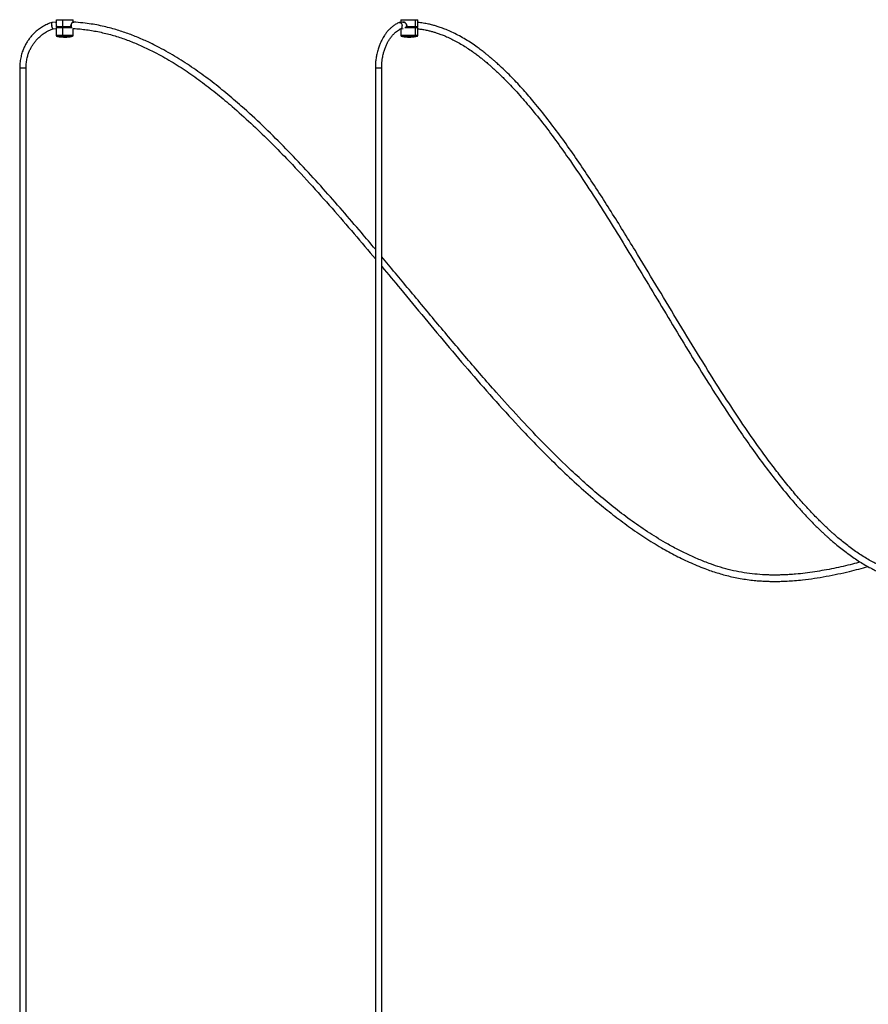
# Model space of a CAD drawing. Header units: millimetres. Extents: x 142 to 1148, y 353 to 845.
# Tile 23 of 139: x 524 to 604, y 446 to 539. Entities that reach past the tile are written whole.
import ezdxf

# ---------------------------------------------------------------- set-up
doc = ezdxf.new("R2010")
doc.units = ezdxf.units.MM

msp = doc.modelspace()

# ---------------------------------------------------------------- linework, layer by layer
at = {"color": 7, "linetype": 'Continuous', "lineweight": 25}
for p, q in [((527.369, 539.252), (526.959, 539.233)), ((527.369, 539.496), (527.369, 539.204)), ((527.962, 539.496), (527.962, 538.806)), ((528.969, 539.261), (528.969, 539.496)), ((560.208, 539.257), (559.88, 539.233)), ((560.018, 539.496), (560.018, 539.243)), ((561.384, 539.496), (561.384, 538.806)), ((561.618, 538.806), (561.618, 539.496)), ((527.073, 538.639), (527.369, 538.656)), ((527.369, 538.746), (527.369, 537.985)), ((527.387, 538.916), (527.387, 538.898)), ((527.387, 538.806), (527.387, 538.916)), ((527.387, 538.898), (527.387, 538.806)), ((527.973, 537.985), (527.973, 538.746)), ((528.763, 538.916), (528.763, 538.806)), ((528.766, 538.823), (528.766, 538.916)), ((528.766, 538.806), (528.766, 538.823)), ((528.969, 537.985), (528.969, 538.659)), ((559.991, 538.64), (560.226, 538.658)), ((560.018, 538.642), (560.018, 537.985)), ((560.566, 538.916), (560.566, 538.898)), ((560.566, 538.898), (560.566, 538.806)), ((560.573, 538.806), (560.573, 538.916)), ((561.318, 538.806), (561.318, 538.786)), ((561.392, 537.985), (561.392, 538.746)), ((561.618, 537.985), (561.618, 538.746)), ((523.9, 534.942), (523.9, 375.565)), ((524.5, 375.565), (524.5, 534.942)), ((557.599, 534.942), (557.599, 375.565)), ((558.199, 375.565), (558.199, 534.942))]:
    msp.add_line(p, q, dxfattribs=at)
at = {"color": 8, "linetype": 'Continuous', "lineweight": 25}
for p, q in [((561.273, 538.786), (561.326, 538.786)), ((523.9, 534.942), (524.5, 534.942)), ((557.599, 534.942), (558.199, 534.942))]:
    msp.add_line(p, q, dxfattribs=at)
at = {"color": 7, "linetype": 'Continuous', "lineweight": 25}
for points, knots in [([(526.983, 539.244), (526.816, 539.184), (526.498, 539.07), (526.069, 538.84), (525.706, 538.595), (525.378, 538.326), (525.096, 538.045), (524.848, 537.75), (524.641, 537.458), (524.455, 537.147), (524.288, 536.808), (524.138, 536.428), (524.013, 535.993), (523.92, 535.49), (523.907, 535.131), (523.9, 534.942)], [0, 0, 0, 0, 0.094956, 0.181887, 0.259983, 0.329247, 0.407848, 0.471632, 0.533314, 0.597092, 0.662967, 0.732626, 0.811787, 0.900913, 1, 1, 1, 1]), ([(526.959, 539.231), (526.956, 539.232), (526.944, 539.235), (526.93, 539.207), (526.921, 539.149), (526.922, 539.066), (526.931, 538.992), (526.939, 538.949), (526.94, 538.939), (526.94, 538.939)], [0, 0, 0, 0, 0.070748, 0.285765, 0.501139, 0.719259, 0.937346, 0.995163, 1, 1, 1, 1]), ([(527.387, 538.916), (527.387, 538.94), (527.386, 538.988), (527.38, 539.078), (527.37, 539.159), (527.371, 539.194), (527.372, 539.204)], [0, 0, 0, 0, 0.205998, 0.410689, 0.819851, 1, 1, 1, 1]), ([(527.383, 539.496), (527.379, 539.496), (527.364, 539.496), (527.464, 539.496), (527.667, 539.496), (527.864, 539.496), (527.962, 539.496)], [0, 0, 0, 0, 0.099742, 0.399828, 0.699914, 1, 1, 1, 1]), ([(527.962, 539.496), (528.067, 539.496), (528.275, 539.496), (528.581, 539.496), (528.818, 539.496), (528.956, 539.496), (528.956, 539.496), (528.956, 539.496)], [0, 0, 0, 0, 0.214242, 0.428484, 0.642725, 0.856967, 1, 1, 1, 1]), ([(528.758, 538.916), (528.759, 538.939), (528.761, 538.986), (528.782, 539.074), (528.826, 539.169), (528.878, 539.235), (528.912, 539.26), (528.928, 539.268), (528.933, 539.266), (528.933, 539.266)], [0, 0, 0, 0, 0.12498, 0.250489, 0.500026, 0.749158, 0.874561, 0.999125, 1, 1, 1, 1]), ([(528.943, 539.276), (528.942, 539.276), (528.937, 539.278), (528.921, 539.27), (528.886, 539.244), (528.833, 539.177), (528.788, 539.078), (528.766, 538.988), (528.764, 538.94), (528.763, 538.916)], [0, 0, 0, 0, 0.003328, 0.128422, 0.254191, 0.503187, 0.751438, 0.876023, 1, 1, 1, 1]), ([(557.599, 517.757), (557.159, 518.278), (556.126, 519.504), (554.48, 521.418), (552.654, 523.49), (550.793, 525.528), (548.89, 527.524), (546.933, 529.462), (545.114, 531.142), (543.445, 532.57), (541.943, 533.763), (540.394, 534.888), (538.793, 535.932), (537.345, 536.759), (536.069, 537.394), (534.984, 537.871), (533.873, 538.292), (532.896, 538.599), (532.059, 538.817), (531.371, 538.967), (530.65, 539.096), (529.862, 539.197), (529.284, 539.255), (528.963, 539.262), (528.939, 539.262)], [0, 0, 0, 0, 0.0553012, 0.1300107, 0.2047376, 0.2794212, 0.3541039, 0.4287689, 0.5033733, 0.5555917, 0.6077518, 0.6598948, 0.7119654, 0.7639823, 0.7964505, 0.8288743, 0.8612888, 0.8940962, 0.9131677, 0.9324925, 0.9521052, 0.9735819, 0.9980003, 1, 1, 1, 1]), ([(559.855, 539.232), (559.751, 539.181), (559.55, 539.083), (559.278, 538.896), (559.044, 538.699), (558.828, 538.483), (558.637, 538.256), (558.472, 538.026), (558.354, 537.839), (558.268, 537.689), (558.19, 537.542), (558.094, 537.345), (557.974, 537.063), (557.843, 536.684), (557.735, 536.268), (557.658, 535.834), (557.609, 535.404), (557.602, 535.101), (557.599, 534.942)], [0, 0, 0, 0, 0.079992, 0.153554, 0.219924, 0.279132, 0.346985, 0.4036, 0.450087, 0.47833, 0.505099, 0.546671, 0.604651, 0.679007, 0.769696, 0.839235, 0.91601, 1, 1, 1, 1]), ([(559.833, 539.217), (559.839, 539.222), (559.865, 539.239), (559.923, 539.237), (559.996, 539.209), (560.063, 539.149), (560.116, 539.066), (560.141, 538.992), (560.148, 538.949), (560.15, 538.939), (560.15, 538.939)], [0, 0, 0, 0, 0.05537, 0.233302, 0.410706, 0.588405, 0.768369, 0.948306, 0.996009, 1, 1, 1, 1]), ([(560.573, 538.916), (560.571, 538.94), (560.568, 538.988), (560.537, 539.079), (560.47, 539.177), (560.379, 539.244), (560.306, 539.27), (560.268, 539.278), (560.252, 539.276), (560.252, 539.276)], [0, 0, 0, 0, 0.124891, 0.248988, 0.497052, 0.74672, 0.872397, 0.998381, 1, 1, 1, 1]), ([(560.259, 539.266), (560.276, 539.265), (560.31, 539.262), (560.382, 539.234), (560.469, 539.17), (560.534, 539.074), (560.564, 538.986), (560.567, 538.939), (560.569, 538.916)], [0, 0, 0, 0, 0.125345, 0.250552, 0.500147, 0.749288, 0.874203, 1, 1, 1, 1]), ([(642.814, 531.226), (642.813, 531.06), (642.811, 530.73), (642.798, 530.09), (642.775, 529.317), (642.733, 528.42), (642.68, 527.553), (642.615, 526.716), (642.52, 525.697), (642.386, 524.517), (642.201, 523.197), (641.992, 521.938), (641.763, 520.742), (641.517, 519.607), (641.265, 518.559), (641.012, 517.596), (640.761, 516.712), (640.501, 515.861), (640.233, 515.035), (639.954, 514.229), (639.679, 513.478), (639.395, 512.74), (639.105, 512.022), (638.81, 511.328), (638.52, 510.676), (638.217, 510.019), (637.878, 509.316), (637.5, 508.565), (637.081, 507.773), (636.62, 506.944), (636.117, 506.082), (635.58, 505.209), (635.021, 504.346), (634.336, 503.339), (633.514, 502.204), (632.544, 500.959), (631.655, 499.898), (630.875, 499.018), (630.228, 498.321), (629.615, 497.686), (629.038, 497.111), (628.499, 496.592), (628.008, 496.135), (627.577, 495.744), (627.206, 495.416), (626.848, 495.106), (626.453, 494.77), (625.976, 494.377), (625.421, 493.931), (624.805, 493.455), (624.158, 492.973), (623.327, 492.379), (622.321, 491.699), (621.143, 490.96), (620.08, 490.342), (619.145, 489.835), (618.347, 489.429), (617.595, 489.068), (616.935, 488.77), (616.351, 488.522), (615.81, 488.303), (615.235, 488.084), (614.572, 487.849), (613.825, 487.608), (613.004, 487.376), (612.159, 487.176), (611.307, 487.019), (610.587, 486.931), (610.023, 486.892), (609.637, 486.879), (609.312, 486.88), (609.053, 486.887), (608.823, 486.899), (608.582, 486.916), (608.286, 486.946), (607.939, 486.994), (607.555, 487.062), (607.167, 487.15), (606.801, 487.249), (606.476, 487.351), (606.19, 487.451), (605.927, 487.552), (605.668, 487.659), (605.39, 487.783), (605.084, 487.93), (604.704, 488.127), (604.25, 488.381), (603.738, 488.694), (603.222, 489.035), (602.719, 489.392), (602.229, 489.763), (601.765, 490.135), (601.374, 490.463), (601.067, 490.73), (600.84, 490.934), (600.631, 491.124), (600.409, 491.33), (600.148, 491.577), (599.846, 491.87), (599.316, 492.4), (598.591, 493.162), (597.654, 494.213), (596.709, 495.337), (595.752, 496.542), (594.58, 498.086), (593.208, 500.001), (591.645, 502.309), (589.945, 504.932), (588.11, 507.873), (586.136, 511.124), (584.174, 514.39), (582.491, 517.181), (581.079, 519.488), (579.941, 521.316), (578.789, 523.125), (577.62, 524.911), (576.428, 526.666), (575.208, 528.383), (573.953, 530.057), (572.757, 531.549), (571.618, 532.868), (570.541, 534.025), (569.689, 534.86), (569.106, 535.391), (568.832, 535.633), (568.6, 535.833), (568.385, 536.013), (568.153, 536.204), (567.867, 536.431), (567.52, 536.696), (567.082, 537.015), (566.572, 537.361), (566.005, 537.712), (565.429, 538.035), (564.864, 538.316), (564.337, 538.547), (563.877, 538.723), (563.482, 538.855), (563.11, 538.964), (562.712, 539.065), (562.249, 539.157), (561.877, 539.218), (561.659, 539.234), (561.618, 539.237)], [0, 0, 0, 0, 0.003125, 0.006207, 0.012026, 0.017654, 0.023101, 0.028375, 0.03348, 0.04242, 0.050841, 0.058768, 0.06672, 0.074152, 0.081084, 0.087529, 0.093499, 0.099004, 0.104979, 0.110609, 0.115915, 0.120902, 0.126428, 0.131512, 0.136162, 0.140951, 0.146302, 0.152214, 0.158348, 0.164982, 0.172112, 0.179464, 0.186835, 0.194225, 0.205872, 0.217559, 0.229279, 0.237012, 0.244279, 0.251063, 0.257369, 0.263198, 0.26853, 0.273127, 0.276939, 0.280251, 0.284381, 0.289318, 0.295046, 0.301517, 0.308139, 0.314693, 0.326512, 0.338059, 0.349306, 0.357391, 0.364985, 0.372098, 0.378742, 0.383641, 0.388509, 0.39387, 0.399692, 0.406919, 0.414545, 0.422294, 0.430065, 0.43782, 0.441891, 0.44538, 0.448315, 0.450731, 0.452421, 0.454589, 0.457296, 0.460517, 0.464085, 0.467835, 0.471218, 0.474236, 0.476906, 0.47924, 0.481632, 0.484217, 0.487138, 0.4904, 0.495163, 0.50033, 0.505449, 0.510507, 0.5155, 0.520425, 0.524846, 0.527736, 0.530097, 0.532072, 0.534407, 0.537212, 0.540495, 0.544236, 0.554635, 0.564686, 0.576257, 0.587681, 0.598966, 0.619078, 0.63919, 0.659304, 0.686248, 0.713193, 0.740139, 0.767083, 0.782392, 0.797696, 0.813003, 0.828301, 0.843605, 0.858895, 0.874188, 0.889624, 0.90141, 0.913424, 0.92568, 0.929022, 0.931888, 0.934286, 0.936254, 0.938535, 0.941442, 0.94496, 0.949045, 0.954524, 0.960001, 0.96548, 0.970945, 0.975887, 0.980093, 0.983581, 0.986611, 0.990134, 0.99424, 0.998931, 1, 1, 1, 1]), ([(524.5, 534.942), (524.506, 535.106), (524.517, 535.418), (524.598, 535.854), (524.706, 536.232), (524.836, 536.562), (524.981, 536.857), (525.142, 537.127), (525.322, 537.38), (525.536, 537.636), (525.78, 537.879), (526.063, 538.112), (526.337, 538.297), (526.613, 538.45), (526.851, 538.561), (527.011, 538.617), (527.08, 538.641)], [0, 0, 0, 0, 0.1007296, 0.1914426, 0.2721333, 0.3432244, 0.4104189, 0.4755071, 0.5384901, 0.6035401, 0.6836608, 0.7542603, 0.8338512, 0.8919201, 0.9539855, 1, 1, 1, 1]), ([(527.073, 538.646), (527.069, 538.645), (527.058, 538.641), (527.033, 538.67), (527.001, 538.728), (526.97, 538.811), (526.951, 538.885), (526.942, 538.928), (526.941, 538.938), (526.94, 538.939)], [0, 0, 0, 0, 0.091924, 0.301915, 0.512305, 0.723992, 0.938387, 0.995273, 1, 1, 1, 1]), ([(527.393, 538.771), (527.387, 538.764), (527.379, 538.757), (527.372, 538.749), (527.37, 538.747), (527.37, 538.746), (527.37, 538.746), (527.369, 538.746)], [0, 0, 0, 0, 0.679793, 0.785627, 0.868475, 0.937253, 1, 1, 1, 1]), ([(527.4, 538.916), (527.399, 538.916), (527.397, 538.916), (527.395, 538.916), (527.392, 538.916), (527.39, 538.916), (527.388, 538.916), (527.387, 538.916), (527.387, 538.916), (527.387, 538.916), (527.387, 538.916)], [0, 0, 0, 0, 0.110584, 0.232657, 0.363801, 0.5, 0.636199, 0.767343, 0.889416, 1, 1, 1, 1]), ([(527.962, 538.806), (527.895, 538.806), (527.756, 538.806), (527.583, 538.806), (527.45, 538.806), (527.408, 538.806), (527.387, 538.806)], [0, 0, 0, 0, 0.245234, 0.5, 0.754766, 1, 1, 1, 1]), ([(527.387, 538.806), (527.387, 538.805), (527.388, 538.803), (527.389, 538.8), (527.39, 538.798), (527.393, 538.796), (527.396, 538.796), (527.397, 538.796)], [0, 0, 0, 0, 0.241223, 0.367956, 0.500662, 0.750331, 1, 1, 1, 1]), ([(527.965, 538.796), (527.898, 538.796), (527.761, 538.796), (527.59, 538.796), (527.459, 538.796), (527.417, 538.796), (527.397, 538.796)], [0, 0, 0, 0, 0.245234, 0.5, 0.754766, 1, 1, 1, 1]), ([(527.986, 538.796), (527.893, 538.796), (527.707, 538.796), (527.513, 538.796), (527.414, 538.796), (527.43, 538.796), (527.435, 538.796)], [0, 0, 0, 0, 0.2857143, 0.5714286, 0.8571429, 1, 1, 1, 1]), ([(528.763, 538.806), (528.711, 538.806), (528.604, 538.806), (528.399, 538.806), (528.178, 538.806), (528.033, 538.806), (527.962, 538.806)], [0, 0, 0, 0, 0.245234, 0.5, 0.754766, 1, 1, 1, 1]), ([(527.965, 538.796), (527.965, 538.796), (527.964, 538.796), (527.964, 538.797), (527.963, 538.799), (527.963, 538.8), (527.963, 538.803), (527.962, 538.805), (527.962, 538.806)], [0, 0, 0, 0, 0.239457, 0.368361, 0.5, 0.631639, 0.760543, 1, 1, 1, 1]), ([(528.756, 538.796), (528.704, 538.796), (528.599, 538.796), (528.396, 538.796), (528.178, 538.796), (528.035, 538.796), (527.965, 538.796)], [0, 0, 0, 0, 0.245234, 0.5, 0.754766, 1, 1, 1, 1]), ([(527.973, 538.746), (527.973, 538.746), (527.973, 538.746), (527.973, 538.747), (527.974, 538.749), (527.976, 538.757), (527.979, 538.772), (527.983, 538.786), (527.985, 538.794), (527.985, 538.795), (527.986, 538.796), (527.986, 538.796), (527.986, 538.796), (527.986, 538.796)], [0, 0, 0, 0, 0.000985, 0.007162, 0.025279, 0.108918, 0.499994, 0.89107, 0.97471, 0.992826, 0.997539, 0.999015, 1, 1, 1, 1]), ([(528.811, 538.796), (528.799, 538.796), (528.748, 538.796), (528.559, 538.796), (528.28, 538.796), (528.084, 538.796), (527.986, 538.796)], [0, 0, 0, 0, 0.096984, 0.397989, 0.698995, 1, 1, 1, 1]), ([(528.756, 538.796), (528.757, 538.796), (528.758, 538.796), (528.761, 538.798), (528.762, 538.8), (528.763, 538.803), (528.763, 538.805), (528.763, 538.806)], [0, 0, 0, 0, 0.249669, 0.499338, 0.632044, 0.758777, 1, 1, 1, 1]), ([(528.763, 538.916), (528.763, 538.916), (528.764, 538.916), (528.765, 538.916), (528.766, 538.916), (528.765, 538.916), (528.764, 538.916), (528.762, 538.916), (528.76, 538.916), (528.759, 538.916), (528.758, 538.916)], [0, 0, 0, 0, 0.110584, 0.232657, 0.363801, 0.5, 0.636199, 0.767343, 0.889416, 1, 1, 1, 1]), ([(528.969, 538.659), (529.031, 538.657), (529.301, 538.646), (529.776, 538.601), (530.392, 538.526), (531.002, 538.426), (531.607, 538.304), (532.403, 538.114), (533.376, 537.827), (534.51, 537.416), (535.608, 536.947), (536.857, 536.338), (538.246, 535.56), (539.761, 534.592), (541.23, 533.547), (542.656, 532.438), (544.187, 531.156), (545.811, 529.692), (547.523, 528.043), (549.38, 526.153), (551.373, 524.017), (553.499, 521.633), (555.572, 519.234), (556.928, 517.622), (557.599, 516.826)], [0, 0, 0, 0, 0.0050951, 0.0222158, 0.0392126, 0.056152, 0.0730558, 0.0899425, 0.1233999, 0.1563203, 0.1887704, 0.221132, 0.2698953, 0.3187372, 0.3676192, 0.4165498, 0.4655091, 0.5296528, 0.5938099, 0.6580184, 0.7439936, 0.8299883, 0.9160158, 1, 1, 1, 1]), ([(558.199, 534.942), (558.201, 535.058), (558.204, 535.278), (558.233, 535.59), (558.281, 535.926), (558.351, 536.259), (558.438, 536.564), (558.513, 536.782), (558.581, 536.956), (558.659, 537.137), (558.764, 537.35), (558.908, 537.6), (559.081, 537.851), (559.285, 538.094), (559.485, 538.29), (559.69, 538.452), (559.868, 538.57), (559.99, 538.629), (560.043, 538.655)], [0, 0, 0, 0, 0.069857, 0.133387, 0.190595, 0.277629, 0.344249, 0.390478, 0.424919, 0.466154, 0.520656, 0.584782, 0.665522, 0.738372, 0.821677, 0.883006, 0.948942, 1, 1, 1, 1]), ([(560.04, 538.661), (560.05, 538.664), (560.081, 538.676), (560.121, 538.729), (560.151, 538.811), (560.155, 538.885), (560.151, 538.928), (560.15, 538.938), (560.15, 538.939)], [0, 0, 0, 0, 0.114752, 0.381549, 0.649992, 0.921868, 0.994006, 1, 1, 1, 1]), ([(561.356, 538.796), (561.279, 538.796), (561.126, 538.796), (560.831, 538.796), (560.591, 538.796), (560.483, 538.796), (560.456, 538.796)], [0, 0, 0, 0, 0.298614, 0.597228, 0.895842, 1, 1, 1, 1]), ([(560.569, 538.916), (560.568, 538.916), (560.567, 538.916), (560.566, 538.916), (560.566, 538.916), (560.566, 538.916), (560.567, 538.916), (560.569, 538.916), (560.57, 538.916), (560.572, 538.916), (560.573, 538.916)], [0, 0, 0, 0, 0.1105841, 0.2326569, 0.3638007, 0.5, 0.6361993, 0.7673431, 0.8894159, 1, 1, 1, 1]), ([(561.384, 538.806), (561.329, 538.806), (561.218, 538.806), (561.008, 538.806), (560.786, 538.806), (560.643, 538.806), (560.573, 538.806)], [0, 0, 0, 0, 0.245234, 0.5, 0.754766, 1, 1, 1, 1]), ([(560.573, 538.806), (560.573, 538.805), (560.573, 538.803), (560.573, 538.8), (560.574, 538.798), (560.575, 538.796), (560.575, 538.796), (560.576, 538.796)], [0, 0, 0, 0, 0.241223, 0.367956, 0.500662, 0.750331, 1, 1, 1, 1]), ([(561.377, 538.796), (561.323, 538.796), (561.213, 538.796), (561.006, 538.796), (560.786, 538.796), (560.645, 538.796), (560.576, 538.796)], [0, 0, 0, 0, 0.245234, 0.5, 0.754766, 1, 1, 1, 1]), ([(560.703, 538.786), (560.703, 538.787), (560.702, 538.788), (560.701, 538.79), (560.7, 538.792), (560.697, 538.794), (560.693, 538.795), (560.689, 538.796), (560.687, 538.796)], [0, 0, 0, 0, 0.101922, 0.210296, 0.327516, 0.452891, 0.721256, 1, 1, 1, 1]), ([(560.697, 538.786), (560.697, 538.786), (560.696, 538.786), (560.695, 538.786), (560.694, 538.786), (560.695, 538.786), (560.696, 538.786), (560.698, 538.786), (560.7, 538.786), (560.702, 538.786), (560.703, 538.786)], [0, 0, 0, 0, 0.108656, 0.230196, 0.362149, 0.5, 0.637851, 0.769804, 0.891344, 1, 1, 1, 1]), ([(561.392, 538.746), (561.392, 538.746), (561.392, 538.746), (561.392, 538.747), (561.391, 538.749), (561.385, 538.757), (561.375, 538.772), (561.364, 538.786), (561.358, 538.794), (561.357, 538.795), (561.356, 538.796), (561.356, 538.796), (561.356, 538.796), (561.356, 538.796)], [0, 0, 0, 0, 0.000985, 0.007162, 0.025279, 0.108918, 0.499994, 0.89107, 0.97471, 0.992826, 0.997539, 0.999015, 1, 1, 1, 1]), ([(561.377, 538.796), (561.378, 538.796), (561.379, 538.796), (561.381, 538.797), (561.382, 538.799), (561.383, 538.8), (561.384, 538.803), (561.384, 538.805), (561.384, 538.806)], [0, 0, 0, 0, 0.239457, 0.368361, 0.5, 0.631639, 0.760543, 1, 1, 1, 1]), ([(561.614, 538.806), (561.612, 538.806), (561.605, 538.806), (561.525, 538.806), (561.431, 538.806), (561.384, 538.806)], [0, 0, 0, 0, 0.301341, 0.65733, 1, 1, 1, 1]), ([(561.618, 538.746), (561.618, 538.746), (561.618, 538.746), (561.618, 538.747), (561.617, 538.748), (561.609, 538.757), (561.594, 538.772), (561.58, 538.786), (561.571, 538.794), (561.569, 538.796), (561.569, 538.796), (561.568, 538.796), (561.568, 538.796)], [0, 0, 0, 0, 0.005437, 0.012149, 0.032366, 0.116398, 0.50055, 0.884607, 0.968401, 0.988339, 0.994834, 1, 1, 1, 1]), ([(561.569, 538.796), (561.569, 538.796), (561.571, 538.796), (561.573, 538.796), (561.576, 538.797), (561.577, 538.798), (561.577, 538.799)], [0, 0, 0, 0, 0.251855, 0.504945, 0.755506, 1, 1, 1, 1]), ([(561.618, 538.635), (561.744, 538.621), (562.009, 538.591), (562.394, 538.519), (562.757, 538.436), (563.078, 538.349), (563.393, 538.253), (563.737, 538.134), (564.139, 537.978), (564.594, 537.779), (565.08, 537.539), (565.577, 537.266), (566.068, 536.97), (566.553, 536.651), (566.984, 536.346), (567.348, 536.073), (567.631, 535.853), (567.862, 535.666), (568.058, 535.504), (568.247, 535.345), (568.473, 535.15), (568.755, 534.9), (569.085, 534.597), (569.434, 534.266), (570.08, 533.631), (570.99, 532.673), (572.204, 531.276), (573.429, 529.754), (574.671, 528.101), (576.014, 526.214), (577.456, 524.079), (578.994, 521.698), (580.505, 519.28), (582.062, 516.731), (583.672, 514.059), (585.345, 511.276), (587.024, 508.502), (588.721, 505.751), (590.448, 503.037), (592.016, 500.678), (593.418, 498.67), (594.647, 496.993), (595.919, 495.352), (596.913, 494.157), (597.601, 493.371), (597.96, 492.972), (598.328, 492.572), (598.704, 492.174), (599.084, 491.783), (599.449, 491.419), (599.773, 491.105), (600.042, 490.851), (600.264, 490.646), (600.479, 490.451), (600.718, 490.238), (601.009, 489.986), (601.38, 489.674), (601.821, 489.32), (602.317, 488.943), (602.828, 488.578), (603.351, 488.229), (603.876, 487.905), (604.378, 487.62), (604.832, 487.384), (605.229, 487.197), (605.597, 487.038), (605.985, 486.886), (606.401, 486.743), (606.854, 486.61), (607.318, 486.498), (607.782, 486.41), (608.182, 486.354), (608.499, 486.322), (608.737, 486.303), (608.94, 486.292), (609.135, 486.284), (609.35, 486.28), (609.596, 486.28), (609.916, 486.287), (610.316, 486.309), (610.785, 486.352), (611.268, 486.413), (611.877, 486.511), (612.606, 486.66), (613.447, 486.874), (614.256, 487.113), (615.006, 487.363), (615.685, 487.611), (616.296, 487.85), (616.88, 488.093), (617.471, 488.352), (618.093, 488.64), (618.791, 488.98), (619.568, 489.38), (620.42, 489.847), (621.297, 490.356), (622.126, 490.867), (622.903, 491.37), (623.625, 491.858), (624.351, 492.371), (625.072, 492.904), (625.715, 493.399), (626.261, 493.835), (626.695, 494.191), (627.068, 494.505), (627.382, 494.773), (627.691, 495.043), (628.037, 495.351), (628.459, 495.734), (628.933, 496.177), (629.45, 496.676), (630.002, 497.225), (630.625, 497.867), (631.319, 498.613), (632.071, 499.463), (632.826, 500.362), (633.541, 501.259), (634.212, 502.145), (634.841, 503.018), (635.453, 503.911), (636.046, 504.823), (636.616, 505.747), (637.149, 506.66), (637.635, 507.536), (638.07, 508.363), (638.458, 509.135), (638.8, 509.848), (639.108, 510.519), (639.404, 511.191), (639.707, 511.908), (640.022, 512.693), (640.346, 513.547), (640.678, 514.477), (640.986, 515.405), (641.273, 516.331), (641.541, 517.258), (641.813, 518.275), (642.083, 519.386), (642.346, 520.595), (642.582, 521.83), (642.79, 523.084), (642.968, 524.348), (643.125, 525.694), (643.249, 527.064), (643.339, 528.454), (643.382, 529.494), (643.399, 530.156), (643.404, 530.417), (643.408, 530.617), (643.411, 530.818), (643.413, 531.021), (643.414, 531.158), (643.414, 531.226)], [0, 0, 0, 0, 0.003426, 0.007221, 0.010555, 0.013425, 0.016089, 0.019268, 0.023015, 0.027342, 0.032108, 0.036895, 0.041685, 0.046477, 0.051251, 0.054634, 0.057522, 0.059903, 0.06177, 0.063591, 0.065788, 0.068865, 0.072479, 0.076299, 0.080099, 0.093482, 0.106576, 0.121809, 0.136887, 0.151962, 0.172164, 0.192367, 0.212568, 0.232772, 0.255632, 0.278488, 0.30134, 0.32419, 0.347038, 0.369882, 0.384952, 0.40002, 0.415209, 0.430661, 0.434645, 0.438688, 0.442788, 0.446944, 0.451154, 0.455261, 0.458813, 0.461563, 0.463838, 0.465848, 0.468331, 0.471344, 0.474878, 0.479783, 0.484764, 0.489809, 0.494918, 0.50009, 0.504948, 0.509225, 0.512869, 0.515989, 0.519362, 0.523474, 0.527247, 0.531531, 0.535848, 0.539553, 0.542095, 0.54419, 0.545827, 0.547445, 0.549326, 0.55148, 0.553921, 0.557774, 0.562033, 0.566309, 0.570588, 0.57822, 0.585811, 0.593195, 0.600142, 0.606245, 0.611792, 0.616969, 0.622432, 0.628226, 0.634361, 0.642036, 0.650196, 0.65863, 0.667233, 0.674231, 0.681324, 0.688508, 0.695776, 0.702937, 0.707969, 0.712414, 0.716263, 0.719506, 0.722156, 0.725907, 0.730366, 0.73547, 0.741012, 0.746979, 0.753376, 0.761471, 0.770133, 0.778913, 0.787677, 0.795485, 0.803276, 0.811047, 0.818798, 0.826529, 0.834029, 0.840986, 0.847394, 0.853351, 0.858732, 0.863536, 0.868331, 0.87358, 0.879181, 0.885229, 0.891731, 0.898697, 0.90442, 0.910664, 0.91744, 0.924762, 0.932647, 0.941116, 0.948699, 0.95673, 0.965229, 0.974219, 0.982561, 0.991327, 0.9937, 0.994957, 0.996198, 0.997451, 0.998719, 1, 1, 1, 1]), ([(527.37, 537.985), (527.37, 537.985), (527.37, 537.985), (527.37, 537.984), (527.371, 537.982), (527.377, 537.974), (527.388, 537.96), (527.399, 537.946), (527.406, 537.938), (527.407, 537.937), (527.408, 537.936), (527.408, 537.936), (527.408, 537.936)], [0, 0, 0, 0, 0.002503, 0.007309, 0.02565, 0.109667, 0.500001, 0.890334, 0.974351, 0.992691, 0.997497, 1, 1, 1, 1]), ([(527.421, 537.933), (527.421, 537.933), (527.521, 537.904), (527.73, 537.873), (528.045, 537.842), (528.365, 537.847), (528.658, 537.876), (528.84, 537.918), (528.918, 537.936)], [0, 0, 0, 0, 0.000449, 0.208046, 0.417515, 0.628866, 0.842151, 1, 1, 1, 1]), ([(527.973, 537.985), (527.973, 537.985), (527.973, 537.985), (527.973, 537.984), (527.974, 537.982), (527.975, 537.974), (527.978, 537.96), (527.981, 537.946), (527.982, 537.938), (527.983, 537.937), (527.983, 537.936), (527.983, 537.936), (527.983, 537.936)], [0, 0, 0, 0, 0.002502, 0.007307, 0.025648, 0.109665, 0.5, 0.890335, 0.974352, 0.992693, 0.997498, 1, 1, 1, 1]), ([(528.931, 537.936), (528.931, 537.936), (528.931, 537.936), (528.932, 537.937), (528.933, 537.938), (528.94, 537.946), (528.951, 537.96), (528.962, 537.974), (528.968, 537.982), (528.969, 537.984), (528.969, 537.985), (528.969, 537.985), (528.969, 537.985)], [0, 0, 0, 0, 0.002503, 0.007309, 0.025649, 0.109666, 0.499999, 0.890333, 0.97435, 0.992691, 0.997497, 1, 1, 1, 1]), ([(560.018, 537.985), (560.018, 537.985), (560.018, 537.985), (560.019, 537.984), (560.02, 537.982), (560.026, 537.974), (560.037, 537.96), (560.048, 537.946), (560.055, 537.938), (560.056, 537.937), (560.057, 537.936), (560.057, 537.936), (560.057, 537.936)], [0, 0, 0, 0, 0.002502, 0.007308, 0.025648, 0.109665, 0.5, 0.890335, 0.974352, 0.992692, 0.997498, 1, 1, 1, 1]), ([(560.059, 537.939), (560.094, 537.93), (560.231, 537.893), (560.477, 537.86), (560.796, 537.84), (561.116, 537.855), (561.378, 537.888), (561.53, 537.927), (561.577, 537.94)], [0, 0, 0, 0, 0.070089, 0.276996, 0.48492, 0.69383, 0.903741, 1, 1, 1, 1]), ([(561.392, 537.985), (561.392, 537.985), (561.392, 537.985), (561.392, 537.984), (561.391, 537.982), (561.387, 537.974), (561.379, 537.96), (561.371, 537.946), (561.366, 537.938), (561.365, 537.937), (561.365, 537.936), (561.365, 537.936), (561.365, 537.936)], [0, 0, 0, 0, 0.002502, 0.007307, 0.025648, 0.109665, 0.5, 0.890335, 0.974352, 0.992693, 0.997498, 1, 1, 1, 1]), ([(561.58, 537.936), (561.58, 537.936), (561.58, 537.936), (561.581, 537.937), (561.582, 537.938), (561.589, 537.946), (561.6, 537.96), (561.611, 537.974), (561.617, 537.982), (561.618, 537.984), (561.618, 537.985), (561.618, 537.985), (561.618, 537.985)], [0, 0, 0, 0, 0.002502, 0.007308, 0.025648, 0.109665, 0.5, 0.890335, 0.974352, 0.992692, 0.997498, 1, 1, 1, 1]), ([(603.539, 488.118), (603.299, 488.05), (602.47, 487.818), (601.032, 487.501), (599.232, 487.17), (597.823, 486.997), (596.823, 486.922), (596.27, 486.894), (595.793, 486.881), (595.452, 486.879), (595.221, 486.881), (595.048, 486.884), (594.845, 486.888), (594.581, 486.898), (594.056, 486.925), (593.286, 486.992), (592.29, 487.137), (591.289, 487.344), (590.308, 487.609), (589.29, 487.946), (588.246, 488.355), (587.165, 488.84), (586.11, 489.369), (584.839, 490.07), (583.37, 490.977), (581.727, 492.115), (580.133, 493.329), (578.585, 494.606), (577.077, 495.936), (575.326, 497.573), (573.353, 499.536), (571.173, 501.84), (568.804, 504.462), (566.253, 507.406), (563.511, 510.662), (560.837, 513.885), (559.063, 516.009), (558.199, 517.044)], [0, 0, 0, 0, 0.0131123, 0.045362, 0.0775026, 0.1096244, 0.1201696, 0.1304231, 0.1388588, 0.145337, 0.1484548, 0.1510319, 0.1545064, 0.159169, 0.1649784, 0.1822538, 0.1999343, 0.218075, 0.2361116, 0.2534678, 0.2744725, 0.2950403, 0.3156498, 0.3363452, 0.3710927, 0.4058829, 0.4407061, 0.4755502, 0.5104116, 0.5452868, 0.6001102, 0.654939, 0.709781, 0.7832465, 0.8567211, 0.9302001, 1, 1, 1, 1]), ([(558.199, 516.108), (558.788, 515.403), (560.15, 513.772), (562.276, 511.208), (564.598, 508.434), (566.944, 505.682), (569.331, 502.969), (571.497, 500.611), (573.435, 498.605), (575.128, 496.934), (576.865, 495.314), (578.526, 493.868), (580.104, 492.591), (581.59, 491.477), (583.118, 490.428), (584.618, 489.503), (586.083, 488.699), (587.512, 488.012), (588.675, 487.536), (589.554, 487.226), (590.138, 487.04), (590.74, 486.87), (591.362, 486.718), (592.008, 486.584), (592.67, 486.474), (593.314, 486.391), (593.906, 486.336), (594.415, 486.304), (594.855, 486.287), (595.251, 486.28), (595.64, 486.28), (596.097, 486.288), (596.652, 486.31), (597.329, 486.356), (598.185, 486.438), (599.193, 486.569), (600.316, 486.756), (601.427, 486.977), (602.748, 487.274), (603.69, 487.528), (604.271, 487.685)], [0, 0, 0, 0, 0.047131, 0.108973, 0.170822, 0.232664, 0.29449, 0.356299, 0.397092, 0.437865, 0.478624, 0.519371, 0.551361, 0.58334, 0.615291, 0.647174, 0.674558, 0.701938, 0.729425, 0.739846, 0.750452, 0.761294, 0.772414, 0.783859, 0.795682, 0.807396, 0.817759, 0.826674, 0.834032, 0.840732, 0.847376, 0.854326, 0.864621, 0.876376, 0.889733, 0.909515, 0.929395, 0.949155, 0.968603, 1, 1, 1, 1])]:
    msp.add_open_spline(points, degree=3, knots=knots, dxfattribs=at)
at = {"color": 8, "linetype": 'Continuous', "lineweight": 25}
for points, knots in [([(528.933, 539.266), (528.938, 539.264), (528.949, 539.261), (528.957, 539.242), (528.956, 539.213), (528.956, 539.199)], [0, 0, 0, 0, 0.325042, 0.652008, 1, 1, 1, 1]), ([(528.962, 539.258), (528.961, 539.262), (528.957, 539.274), (528.948, 539.275), (528.943, 539.276)], [0, 0, 0, 0, 0.344234, 1, 1, 1, 1]), ([(560.252, 539.276), (560.235, 539.275), (560.207, 539.273), (560.184, 539.26), (560.175, 539.254)], [0, 0, 0, 0, 0.583874, 1, 1, 1, 1]), ([(560.208, 539.257), (560.21, 539.257), (560.225, 539.265), (560.243, 539.266), (560.259, 539.266)], [0, 0, 0, 0, 0.106114, 1, 1, 1, 1]), ([(527.384, 538.746), (527.38, 538.746), (527.366, 538.746), (527.47, 538.746), (527.676, 538.746), (527.874, 538.746), (527.973, 538.746)], [0, 0, 0, 0, 0.1093582, 0.4062388, 0.7031194, 1, 1, 1, 1]), ([(527.973, 538.746), (528.078, 538.746), (528.288, 538.746), (528.587, 538.746), (528.798, 538.746), (528.858, 538.746), (528.877, 538.746)], [0, 0, 0, 0, 0.2860324, 0.5720648, 0.8580972, 1, 1, 1, 1]), ([(560.386, 538.746), (560.43, 538.746), (560.559, 538.746), (560.831, 538.746), (561.147, 538.746), (561.31, 538.746), (561.392, 538.746)], [0, 0, 0, 0, 0.148497, 0.432331, 0.716166, 1, 1, 1, 1]), ([(561.392, 538.746), (561.458, 538.746), (561.588, 538.746), (561.607, 538.746), (561.616, 538.746)], [0, 0, 0, 0, 0.509009, 1, 1, 1, 1]), ([(561.416, 538.786), (561.422, 538.786), (561.45, 538.786), (561.465, 538.786), (561.46, 538.786), (561.459, 538.786)], [0, 0, 0, 0, 0.169764, 0.842321, 1, 1, 1, 1]), ([(527.973, 537.985), (527.874, 537.985), (527.676, 537.985), (527.47, 537.985), (527.366, 537.985), (527.38, 537.985), (527.384, 537.985)], [0, 0, 0, 0, 0.296894, 0.593789, 0.890683, 1, 1, 1, 1]), ([(527.421, 537.936), (527.418, 537.936), (527.404, 537.936), (527.503, 537.936), (527.698, 537.936), (527.887, 537.936), (527.983, 537.936)], [0, 0, 0, 0, 0.109984, 0.4067083, 0.6984746, 1, 1, 1, 1]), ([(528.955, 537.985), (528.956, 537.985), (528.958, 537.985), (528.824, 537.985), (528.591, 537.985), (528.286, 537.985), (528.078, 537.985), (527.973, 537.985)], [0, 0, 0, 0, 0.136404, 0.352303, 0.568202, 0.784101, 1, 1, 1, 1]), ([(527.983, 537.936), (528.084, 537.936), (528.283, 537.936), (528.572, 537.936), (528.793, 537.936), (528.921, 537.936), (528.918, 537.936), (528.918, 537.936)], [0, 0, 0, 0, 0.21942, 0.431702, 0.647609, 0.863516, 1, 1, 1, 1]), ([(561.392, 537.985), (561.31, 537.985), (561.147, 537.985), (560.829, 537.985), (560.516, 537.985), (560.244, 537.985), (560.073, 537.985), (560, 537.985), (560.02, 537.985), (560.02, 537.985)], [0, 0, 0, 0, 0.165687, 0.331374, 0.497062, 0.662749, 0.828436, 0.994123, 1, 1, 1, 1]), ([(560.059, 537.936), (560.058, 537.936), (560.039, 537.936), (560.109, 537.936), (560.271, 537.936), (560.53, 537.936), (560.827, 537.936), (561.13, 537.936), (561.285, 537.936), (561.365, 537.936)], [0, 0, 0, 0, 0.005847, 0.171554, 0.337261, 0.502967, 0.668674, 0.831612, 1, 1, 1, 1]), ([(561.365, 537.936), (561.429, 537.936), (561.552, 537.936), (561.57, 537.936), (561.578, 537.936)], [0, 0, 0, 0, 0.517805, 1, 1, 1, 1]), ([(561.616, 537.985), (561.607, 537.985), (561.588, 537.985), (561.458, 537.985), (561.392, 537.985)], [0, 0, 0, 0, 0.490973, 1, 1, 1, 1])]:
    msp.add_open_spline(points, degree=3, knots=knots, dxfattribs=at)
at = {"color": 7, "linetype": 'Continuous', "lineweight": 25}
for points in [[(560.018, 539.496), (560.03, 539.496), (560.055, 539.496), (560.239, 539.496), (560.504, 539.496), (560.817, 539.496), (561.136, 539.496), (561.302, 539.496), (561.384, 539.496)], [(561.384, 539.496), (561.451, 539.496), (561.586, 539.496), (561.607, 539.496), (561.618, 539.496)], [(527.4, 538.806), (527.399, 538.806), (527.397, 538.806), (527.395, 538.806), (527.392, 538.806), (527.39, 538.806), (527.388, 538.806), (527.387, 538.806), (527.387, 538.806), (527.387, 538.806), (527.387, 538.806)], [(527.4, 538.806), (527.4, 538.805), (527.4, 538.802), (527.399, 538.799), (527.398, 538.796), (527.397, 538.796), (527.397, 538.796)], [(528.756, 538.796), (528.756, 538.796), (528.757, 538.796), (528.757, 538.799), (528.758, 538.802), (528.758, 538.805), (528.758, 538.806)], [(528.763, 538.806), (528.763, 538.806), (528.765, 538.806), (528.765, 538.806), (528.766, 538.806), (528.765, 538.806), (528.764, 538.806), (528.763, 538.806), (528.761, 538.806), (528.759, 538.806), (528.758, 538.806)], [(560.569, 538.806), (560.568, 538.806), (560.567, 538.806), (560.566, 538.806), (560.566, 538.806), (560.566, 538.806), (560.567, 538.806), (560.568, 538.806), (560.57, 538.806), (560.572, 538.806), (560.573, 538.806)], [(560.569, 538.806), (560.569, 538.805), (560.569, 538.802), (560.571, 538.799), (560.573, 538.796), (560.575, 538.796), (560.576, 538.796)], [(561.568, 538.796), (561.559, 538.796), (561.542, 538.796), (561.418, 538.796), (561.356, 538.796)]]:
    msp.add_open_spline(points, degree=3, dxfattribs=at)

doc.saveas('drawing.dxf')
